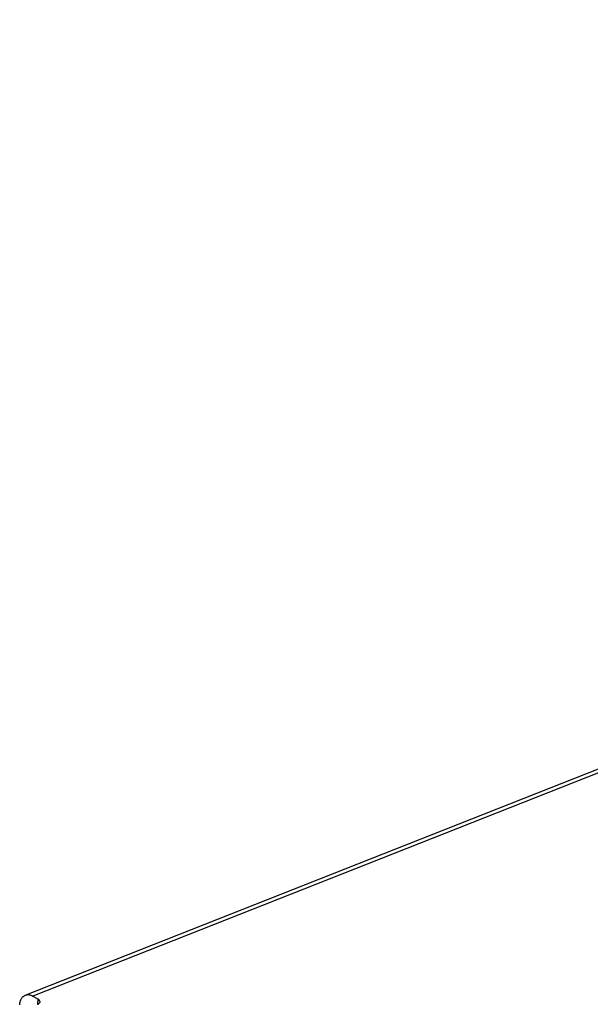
# Model space of a CAD drawing. Header units: millimetres. Extents: x 0 to 210, y 0 to 297.
# Tile 9 of 12: x 59 to 74, y 224 to 251. Entities that reach past the tile are written whole.
import ezdxf

# ---------------------------------------------------------------- set-up
doc = ezdxf.new("R2010")
doc.units = ezdxf.units.MM
doc.header["$LTSCALE"] = 19.36
doc.layers.get('0').update_dxf_attribs({"linetype": 'CONTINUOUS'})

msp = doc.modelspace()

# ---------------------------------------------------------------- linework, layer by layer
at = {"color": 7, "linetype": 'CONTINUOUS'}
for p, q in [((58.6707, 224.7136), (142.9074, 257.9402)), ((58.8794, 224.6864), (59.0217, 224.6048)), ((59.0102, 224.4625), (59.005, 224.4605))]:
    msp.add_line(p, q, dxfattribs=at)
at = {"color": 9, "linetype": 'CONTINUOUS'}
for p, q in [((143.1161, 257.9131), (58.8794, 224.6864)), ((59.0121, 224.4624), (59.0217, 224.6048))]:
    msp.add_line(p, q, dxfattribs=at)
at = {"color": 7, "linetype": 'CONTINUOUS'}
for points, knots in [([(58.5184, 224.4481), (58.5205, 224.4792), (58.5296, 224.538), (58.5605, 224.617), (58.6075, 224.6784), (58.6492, 224.705), (58.6708, 224.7135)], [0, 0, 0, 0, 0.2904551, 0.5507698, 0.7837104, 1, 1, 1, 1]), ([(58.6708, 224.7135), (58.702, 224.7259), (58.7773, 224.7329), (58.8461, 224.7055), (58.8794, 224.6864)], [0, 0, 0, 0, 0.4664017, 1, 1, 1, 1]), ([(59.0102, 224.4625), (59.0178, 224.4656), (59.0425, 224.4769), (59.066, 224.4961), (59.0735, 224.5139)], [0, 0, 0, 0, 0.2988202, 1, 1, 1, 1]), ([(59.0773, 224.53), (59.0783, 224.5438), (59.0648, 224.5765), (59.0378, 224.5957), (59.0217, 224.6048)], [0, 0, 0, 0, 0.4277105, 1, 1, 1, 1])]:
    msp.add_open_spline(points, degree=3, knots=knots, dxfattribs=at)
msp.add_open_spline([(59.0735, 224.5139), (59.0756, 224.519), (59.077, 224.5245), (59.0773, 224.53)], degree=3, dxfattribs=at)

doc.saveas('drawing.dxf')
